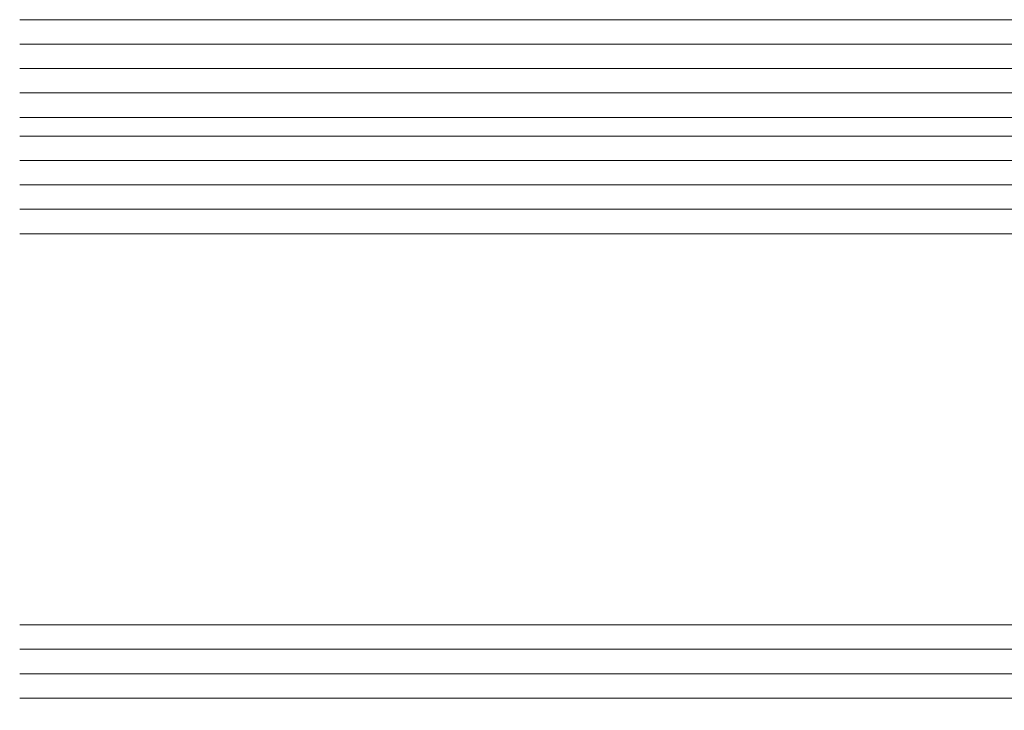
# Model space of a CAD drawing. Extents: x 1911006 to 2186114, y 709265 to 747216.
# Tile 230 of 256: x 1926410 to 1926451, y 735175 to 735203. Entities that reach past the tile are written whole.
import ezdxf

# ---------------------------------------------------------------- set-up
doc = ezdxf.new("R2010")
doc.units = 0
doc.header["$LTSCALE"] = 500
doc.header["$MEASUREMENT"] = 0
doc.layers.add('_MB_kreskowanie_szklo_0.09', color=157, linetype='CONTINUOUS', lineweight=9)
doc.layers.add('_MB_szklo_0.15', color=142, linetype='CONTINUOUS', lineweight=15)

msp = doc.modelspace()

# ---------------------------------------------------------------- linework, layer by layer
at = {"layer": '_MB_kreskowanie_szklo_0.09', "color": 7}
for points in [[(1926470.454, 735202.187), (1926410.454, 735202.187)], [(1926470.454, 735201.187), (1926410.454, 735201.187)], [(1926470.454, 735200.187), (1926410.454, 735200.187)], [(1926470.454, 735197.427), (1926410.454, 735197.427)], [(1926470.454, 735196.427), (1926410.454, 735196.427)], [(1926470.454, 735195.427), (1926410.454, 735195.427)], [(1926470.454, 735177.427), (1926410.454, 735177.427)], [(1926470.454, 735176.427), (1926410.454, 735176.427)], [(1926470.454, 735175.427), (1926410.454, 735175.427)]]:
    msp.add_lwpolyline(points, dxfattribs=at)
at = {"layer": '_MB_szklo_0.15', "color": 7}
for points in [[(1926410.454, 735199.187), (1926470.454, 735199.187), (1926470.454, 735203.187), (1926410.454, 735203.187)], [(1926410.454, 735198.427), (1926470.454, 735198.427), (1926470.454, 735199.187), (1926410.454, 735199.187)], [(1926410.454, 735194.427), (1926470.454, 735194.427), (1926470.454, 735198.427), (1926410.454, 735198.427)], [(1926410.454, 735174.427), (1926470.454, 735174.427), (1926470.454, 735178.427), (1926410.454, 735178.427)]]:
    msp.add_lwpolyline(points, dxfattribs=at)

doc.saveas('drawing.dxf')
